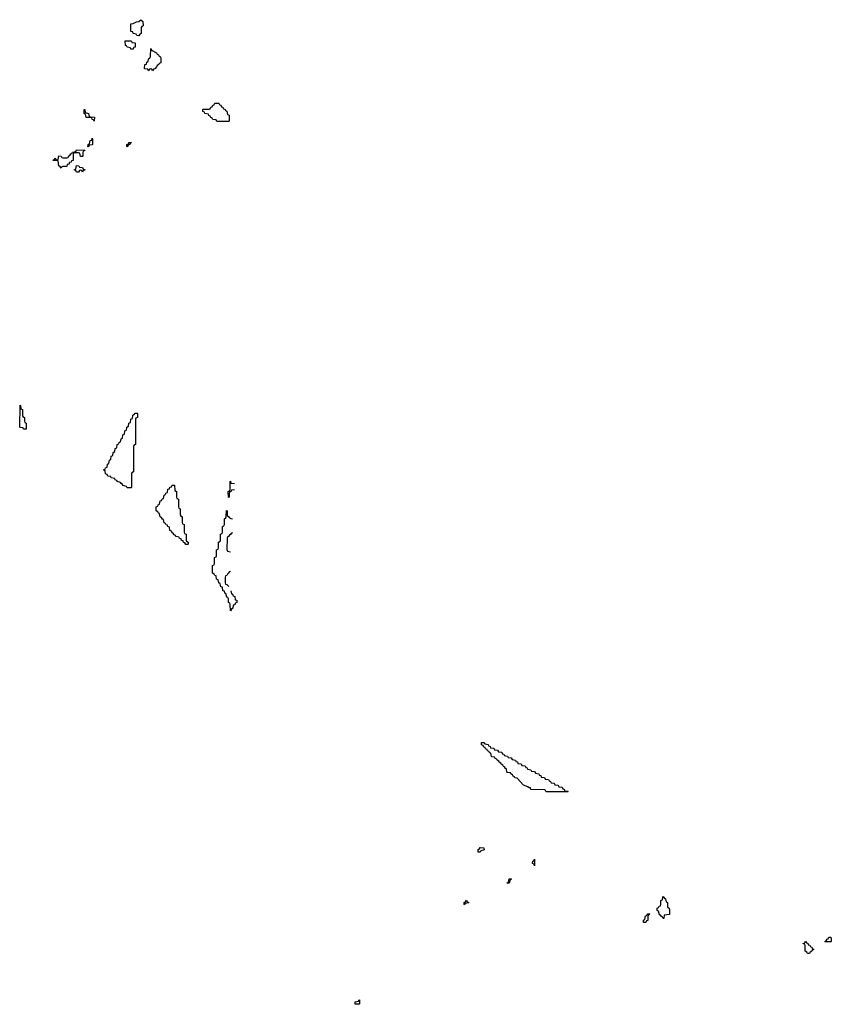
# Model space of a CAD drawing. Header units: inches. Extents: x 2710028 to 2964570, y 496606 to 722708.
# Tile 72 of 228: x 2816866 to 2825194, y 630766 to 640871. Entities that reach past the tile are written whole.
import ezdxf

# ---------------------------------------------------------------- set-up
doc = ezdxf.new("R2010")
doc.units = ezdxf.units.IN
doc.header["$MEASUREMENT"] = 0
for name, color, linetype in [('C8613', 7, 'Continuous'), ('C8614', 7, 'Continuous'), ('C8623', 7, 'Continuous')]:
    doc.layers.add(name, color=color, linetype=linetype)

msp = doc.modelspace()

# ---------------------------------------------------------------- linework, layer by layer
at = {"layer": 'C8613', "color": 6}
for points in [[(2818917, 640000), (2818918, 639998), (2818930, 639994), (2818938, 639978), (2818950, 639974), (2818958, 639958), (2818974, 639950), (2818978, 639938), (2818990, 639934), (2818998, 639898), (2819014, 639890), (2819014, 639830), (2819010, 639826), (2818890, 639826), (2818882, 639842), (2818847, 639847), (2818842, 639862), (2818827, 639867), (2818822, 639882), (2818807, 639887), (2818802, 639902), (2818767, 639907), (2818762, 639922), (2818746, 639930), (2818746, 639950), (2818750, 639954), (2818810, 639954), (2818822, 639958), (2818827, 639973), (2818842, 639978), (2818847, 639993), (2818862, 639998), (2818863, 640000)], [(2819070, 636046), (2819038, 636042), (2819033, 636027), (2819018, 636022), (2819014, 636010), (2819014, 635970), (2819007, 635967), (2819006, 636030), (2819022, 636038), (2819026, 636050), (2819026, 636130), (2819030, 636134), (2819034, 636114), (2819070, 636110)], [(2819034, 635010), (2819038, 634978), (2819050, 634974), (2819058, 634958), (2819074, 634950), (2819078, 634918), (2819093, 634913), (2819094, 634890), (2819078, 634882), (2819073, 634867), (2819058, 634862), (2819054, 634830), (2819038, 634822), (2819030, 634806), (2819026, 634870), (2819022, 634882), (2819009, 634890), (2819007, 634927), (2819002, 634942), (2818990, 634946), (2818982, 634982), (2818970, 634986), (2818966, 635006), (2818949, 635010), (2818946, 635046), (2818929, 635050), (2818928, 635068), (2818922, 635082), (2818908, 635090), (2818902, 635122), (2818886, 635130), (2818882, 635162), (2818870, 635166), (2818862, 635182), (2818846, 635190), (2818846, 635270), (2818862, 635278), (2818866, 635290), (2818866, 635350), (2818882, 635358), (2818886, 635370), (2818886, 635430), (2818902, 635438), (2818906, 635450), (2818906, 635510), (2818922, 635518), (2818926, 635530), (2818926, 635590), (2818942, 635598), (2818946, 635610), (2818946, 635670), (2818962, 635678), (2818966, 635690), (2818966, 635750), (2818982, 635758), (2818986, 635770), (2818987, 635833), (2818994, 635830), (2818994, 635790), (2818998, 635778), (2819010, 635774), (2819018, 635758), (2819032, 635752), (2819050, 635750)], [(2819050, 635606), (2819038, 635602), (2819034, 635590), (2819018, 635582), (2819010, 635566), (2818998, 635562), (2818994, 635550), (2818993, 635433), (2818998, 635418), (2819030, 635410)], [(2819030, 635208), (2819014, 635206), (2819010, 635186), (2818998, 635182), (2818990, 635166), (2818978, 635162), (2818974, 635150), (2818974, 635090), (2818978, 635078), (2818990, 635074), (2819013, 635053)]]:
    msp.add_lwpolyline(points, dxfattribs=at)
for points in [[(2817630, 639829), (2817622, 639842), (2817610, 639846), (2817606, 639866), (2817549, 639869), (2817542, 639902), (2817526, 639910), (2817526, 639950), (2817534, 639950), (2817538, 639918), (2817572, 639910), (2817578, 639878), (2817593, 639873), (2817632, 639870)], [(2817570, 639566), (2817566, 639570), (2817568, 639590), (2817582, 639598), (2817590, 639632), (2817606, 639634), (2817610, 639654), (2817614, 639650), (2817614, 639590), (2817610, 639586), (2817578, 639582)], [(2817970, 639568), (2817966, 639570), (2817966, 639590), (2817982, 639598), (2817986, 639610), (2818014, 639610), (2817998, 639602), (2817994, 639590), (2817978, 639582)], [(2817490, 639466), (2817482, 639502), (2817470, 639506), (2817430, 639506), (2817418, 639502), (2817414, 639490), (2817413, 639427), (2817398, 639422), (2817394, 639410), (2817374, 639406), (2817372, 639390), (2817354, 639386), (2817350, 639366), (2817310, 639366), (2817298, 639362), (2817290, 639348), (2817282, 639362), (2817268, 639370), (2817262, 639422), (2817250, 639426), (2817210, 639426), (2817210, 639434), (2817222, 639438), (2817230, 639454), (2817238, 639438), (2817250, 639434), (2817262, 639438), (2817266, 639474), (2817290, 639472), (2817298, 639458), (2817310, 639454), (2817350, 639454), (2817362, 639458), (2817370, 639474), (2817382, 639478), (2817390, 639494), (2817402, 639498), (2817407, 639513), (2817442, 639518), (2817450, 639534), (2817533, 639533), (2817530, 639526), (2817518, 639522), (2817514, 639510), (2817514, 639470), (2817510, 639466)], [(2817510, 639306), (2817502, 639322), (2817490, 639326), (2817478, 639322), (2817470, 639306), (2817450, 639306), (2817442, 639322), (2817430, 639326), (2817430, 639334), (2817442, 639338), (2817450, 639374), (2817473, 639373), (2817478, 639358), (2817510, 639354), (2817518, 639338), (2817533, 639333), (2817533, 639327), (2817518, 639322)], [(2816930, 636668), (2816906, 636670), (2816902, 636682), (2816870, 636686), (2816866, 636690), (2816870, 636914), (2816874, 636910), (2816878, 636878), (2816894, 636870), (2816894, 636810), (2816898, 636798), (2816914, 636790), (2816914, 636750), (2816918, 636738), (2816934, 636730), (2816934, 636670)], [(2817970, 636066), (2817962, 636082), (2817926, 636090), (2817922, 636102), (2817906, 636110), (2817902, 636122), (2817866, 636130), (2817862, 636142), (2817846, 636150), (2817842, 636162), (2817806, 636170), (2817802, 636182), (2817770, 636186), (2817762, 636202), (2817746, 636210), (2817742, 636242), (2817726, 636250), (2817742, 636258), (2817747, 636273), (2817762, 636278), (2817766, 636310), (2817782, 636318), (2817786, 636350), (2817802, 636358), (2817806, 636390), (2817822, 636398), (2817826, 636430), (2817842, 636438), (2817846, 636470), (2817862, 636478), (2817867, 636513), (2817882, 636518), (2817887, 636533), (2817902, 636538), (2817906, 636570), (2817922, 636578), (2817926, 636610), (2817942, 636618), (2817946, 636650), (2817962, 636658), (2817966, 636690), (2817982, 636698), (2817986, 636730), (2818002, 636738), (2818006, 636770), (2818022, 636778), (2818027, 636813), (2818042, 636818), (2818050, 636834), (2818070, 636834), (2818074, 636830), (2818074, 636790), (2818058, 636782), (2818054, 636770), (2818054, 636510), (2818038, 636502), (2818034, 636490), (2818034, 636230), (2818018, 636222), (2818014, 636210), (2818014, 636070), (2818010, 636066)], [(2818570, 635486), (2818562, 635502), (2818547, 635507), (2818542, 635522), (2818527, 635527), (2818522, 635542), (2818507, 635547), (2818502, 635562), (2818470, 635566), (2818462, 635582), (2818450, 635586), (2818442, 635602), (2818430, 635606), (2818422, 635622), (2818406, 635630), (2818402, 635662), (2818386, 635670), (2818382, 635682), (2818370, 635686), (2818362, 635702), (2818350, 635706), (2818342, 635742), (2818330, 635746), (2818322, 635762), (2818309, 635769), (2818302, 635802), (2818290, 635806), (2818282, 635822), (2818266, 635830), (2818267, 635873), (2818282, 635878), (2818287, 635893), (2818302, 635898), (2818307, 635933), (2818322, 635938), (2818327, 635953), (2818342, 635958), (2818347, 635993), (2818362, 635998), (2818367, 636013), (2818382, 636018), (2818387, 636053), (2818402, 636058), (2818407, 636073), (2818422, 636078), (2818430, 636094), (2818453, 636093), (2818458, 636038), (2818474, 636030), (2818474, 635970), (2818478, 635958), (2818494, 635950), (2818494, 635870), (2818498, 635858), (2818514, 635850), (2818514, 635790), (2818518, 635778), (2818534, 635770), (2818534, 635710), (2818538, 635698), (2818554, 635690), (2818554, 635610), (2818558, 635598), (2818574, 635590), (2818574, 635530), (2818578, 635518), (2818594, 635510), (2818594, 635490), (2818590, 635486)]]:
    msp.add_lwpolyline(points, close=True, dxfattribs=at)
at = {"layer": 'C8614', "color": 6}
for points in [[(2818090, 640706), (2818068, 640708), (2818062, 640722), (2818030, 640728), (2818026, 640746), (2818008, 640750), (2818006, 640830), (2818030, 640831), (2818066, 640850), (2818090, 640852), (2818110, 640871), (2818130, 640854), (2818132, 640810), (2818118, 640802), (2818114, 640790), (2818112, 640728), (2818098, 640722)], [(2818030, 640569), (2818006, 640570), (2818002, 640582), (2817970, 640588), (2817962, 640602), (2817950, 640606), (2817947, 640653), (2818007, 640653), (2818014, 640650), (2818018, 640638), (2818050, 640634), (2818052, 640590), (2818034, 640586)], [(2818230, 640348), (2818222, 640362), (2818210, 640366), (2818198, 640362), (2818190, 640348), (2818182, 640362), (2818150, 640366), (2818148, 640370), (2818150, 640412), (2818166, 640414), (2818170, 640434), (2818182, 640438), (2818190, 640474), (2818202, 640478), (2818207, 640493), (2818210, 640574), (2818218, 640558), (2818270, 640531), (2818277, 640517), (2818291, 640510), (2818297, 640497), (2818311, 640490), (2818314, 640470), (2818314, 640430), (2818298, 640422), (2818294, 640410), (2818278, 640402), (2818274, 640390), (2818253, 640367), (2818238, 640362)]]:
    msp.add_lwpolyline(points, close=True, dxfattribs=at)
msp.add_lwpolyline([(2818863, 640000), (2818867, 640013), (2818910, 640014), (2818917, 640000)], dxfattribs=at)
at = {"layer": 'C8623', "color": 6}
for points in [[(2822290, 632946), (2822268, 632948), (2822262, 632962), (2822250, 632966), (2822110, 632969), (2822107, 632987), (2822093, 632987), (2822079, 632999), (2822036, 633016), (2821970, 633086), (2821946, 633090), (2821942, 633102), (2821930, 633106), (2821922, 633122), (2821906, 633130), (2821902, 633142), (2821870, 633146), (2821866, 633150), (2821862, 633182), (2821850, 633186), (2821842, 633202), (2821830, 633206), (2821822, 633222), (2821806, 633230), (2821802, 633242), (2821786, 633250), (2821782, 633262), (2821766, 633270), (2821762, 633282), (2821746, 633290), (2821742, 633302), (2821710, 633306), (2821706, 633310), (2821702, 633342), (2821687, 633347), (2821682, 633362), (2821667, 633367), (2821662, 633382), (2821647, 633387), (2821642, 633402), (2821630, 633406), (2821622, 633422), (2821606, 633430), (2821606, 633454), (2821630, 633454), (2821638, 633438), (2821673, 633433), (2821678, 633418), (2821693, 633413), (2821698, 633398), (2821730, 633394), (2821738, 633378), (2821770, 633374), (2821778, 633358), (2821813, 633353), (2821818, 633338), (2821833, 633333), (2821838, 633318), (2821870, 633314), (2821878, 633298), (2821910, 633294), (2821918, 633278), (2821953, 633273), (2821958, 633258), (2821973, 633253), (2821978, 633238), (2822010, 633234), (2822018, 633218), (2822053, 633213), (2822058, 633198), (2822073, 633193), (2822078, 633178), (2822110, 633174), (2822118, 633158), (2822150, 633154), (2822158, 633138), (2822193, 633133), (2822198, 633118), (2822213, 633113), (2822218, 633098), (2822250, 633094), (2822258, 633078), (2822293, 633073), (2822298, 633058), (2822313, 633053), (2822318, 633038), (2822350, 633034), (2822358, 633018), (2822390, 633014), (2822398, 632998), (2822433, 632993), (2822438, 632978), (2822453, 632973), (2822458, 632958), (2822490, 632954), (2822494, 632950), (2822490, 632946)], [(2821570, 632326), (2821570, 632354), (2821582, 632358), (2821590, 632374), (2821630, 632372), (2821632, 632350), (2821598, 632342), (2821590, 632328)], [(2822150, 632188), (2822146, 632206), (2822129, 632210), (2822130, 632234), (2822142, 632238), (2822150, 632254)], [(2821890, 632008), (2821866, 632010), (2821882, 632018), (2821890, 632054), (2821910, 632054), (2821914, 632050), (2821898, 632042)], [(2821430, 631786), (2821426, 631790), (2821426, 631810), (2821442, 631818), (2821450, 631834), (2821458, 631818), (2821474, 631810), (2821470, 631806), (2821438, 631802)], [(2823470, 631646), (2823462, 631662), (2823450, 631666), (2823442, 631682), (2823430, 631686), (2823422, 631722), (2823406, 631730), (2823407, 631753), (2823422, 631758), (2823427, 631773), (2823442, 631778), (2823446, 631790), (2823446, 631830), (2823462, 631838), (2823466, 631870), (2823470, 631874), (2823478, 631858), (2823494, 631850), (2823498, 631818), (2823512, 631812), (2823514, 631770), (2823518, 631758), (2823532, 631752), (2823534, 631730), (2823533, 631687), (2823478, 631682), (2823474, 631646)], [(2823290, 631606), (2823267, 631607), (2823266, 631630), (2823282, 631638), (2823287, 631673), (2823302, 631678), (2823310, 631694), (2823330, 631694), (2823332, 631690), (2823318, 631682), (2823313, 631667), (2823310, 631626), (2823298, 631622)], [(2824950, 631286), (2824942, 631302), (2824926, 631310), (2824926, 631370), (2824922, 631382), (2824906, 631386), (2824906, 631390), (2824922, 631398), (2824930, 631414), (2824938, 631398), (2824953, 631393), (2824958, 631378), (2824973, 631373), (2824978, 631358), (2824993, 631353), (2824998, 631338), (2825014, 631330), (2824998, 631322), (2824994, 631310), (2824978, 631302), (2824970, 631286)], [(2825130, 631406), (2825126, 631410), (2825142, 631418), (2825150, 631434), (2825162, 631438), (2825170, 631454), (2825190, 631454), (2825194, 631430), (2825194, 631410), (2825190, 631406)], [(2820350, 630766), (2820309, 630769), (2820308, 630790), (2820342, 630798), (2820346, 630810), (2820353, 630813), (2820354, 630770)]]:
    msp.add_lwpolyline(points, close=True, dxfattribs=at)

doc.saveas('drawing.dxf')
